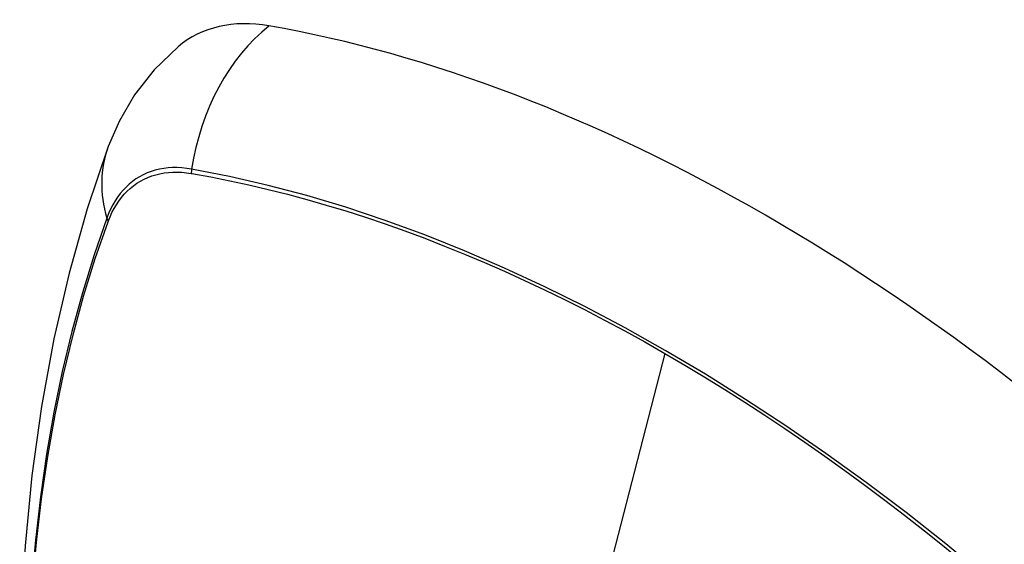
# Model space of a CAD drawing. Header units: inches. Extents: x 223.9 to 264.3, y 86 to 124.8.
# Tile 12 of 51: x 240.309 to 240.91, y 109.42 to 109.741. Entities that reach past the tile are written whole.
import ezdxf

# ---------------------------------------------------------------- set-up
doc = ezdxf.new("R2010")
doc.units = ezdxf.units.IN
doc.header["$MEASUREMENT"] = 0
doc.layers.add('Visible Edges(ANSI)', color=7, linetype='Continuous', lineweight=25)
doc.layers.add('Visible Tangent Edges(ANSI)', color=7, linetype='Continuous', lineweight=25)

msp = doc.modelspace()

# ---------------------------------------------------------------- linework, layer by layer
at = {"layer": 'Visible Edges(ANSI)', "flags": 128}
for points in [[(240.40546, 109.72402), (240.39085, 109.70994), (240.37891, 109.69465), (240.36965, 109.67886), (240.36283, 109.66313)], [(240.36283, 109.66313), (240.34998, 109.62507), (240.33892, 109.58589), (240.32963, 109.54566), (240.32207, 109.50444), (240.31623, 109.4623), (240.31208, 109.4193), (240.3096, 109.37551), (240.30878, 109.33098), (240.3096, 109.28578), (240.31203, 109.23997), (240.31605, 109.19362), (240.32164, 109.14678), (240.32879, 109.09953), (240.33747, 109.05194), (240.34766, 109.00406), (240.35934, 108.95597)]]:
    msp.add_lwpolyline(points, dxfattribs=at)
at = {"layer": 'Visible Edges(ANSI)'}
for centre, major_axis, start_param, end_param in [((240.50235, 109.57638), (-0.08858, 0.15343), 5.834048, 6.381985), ((240.76414, 108.5604), (-0.64961, 1.12515), 5.161526, 5.834048)]:
    msp.add_ellipse(centre, major_axis=major_axis, ratio=0.57735, start_param=start_param, end_param=end_param, dxfattribs=at)
at = {"layer": 'Visible Tangent Edges(ANSI)'}
for p, q in [((240.41359, 109.64672), (240.41393, 109.64666)), ((240.36274, 109.61711), (240.36286, 109.61743)), ((240.70269, 109.53682), (240.65479, 109.35115))]:
    msp.add_line(p, q, dxfattribs=at)
at = {"layer": 'Visible Tangent Edges(ANSI)', "flags": 128}
for points in [[(240.41374, 109.64929), (240.41079, 109.64975), (240.40787, 109.65006), (240.405, 109.65022), (240.40218, 109.65022), (240.39942, 109.65006), (240.39671, 109.64976), (240.39407, 109.64929), (240.3915, 109.64868), (240.38899, 109.64791), (240.38656, 109.64699), (240.3842, 109.64592), (240.38193, 109.64471), (240.37974, 109.64335), (240.37763, 109.64184), (240.37562, 109.64019), (240.3737, 109.6384), (240.37187, 109.63647), (240.37015, 109.63441), (240.36852, 109.63221), (240.36699, 109.62989), (240.36557, 109.62745), (240.36426, 109.62488), (240.36305, 109.62219), (240.36196, 109.61939)], [(240.36286, 109.61743), (240.36395, 109.62014), (240.36515, 109.62274), (240.36645, 109.62523), (240.36785, 109.6276), (240.36936, 109.62985), (240.37096, 109.63197), (240.37265, 109.63398), (240.37445, 109.63585), (240.37633, 109.63759), (240.3783, 109.63919), (240.38036, 109.64066), (240.3825, 109.64199), (240.38472, 109.64318), (240.38703, 109.64423), (240.3894, 109.64514), (240.39185, 109.6459), (240.39437, 109.64652), (240.39695, 109.64699), (240.39959, 109.64731), (240.40229, 109.64749), (240.40504, 109.64751), (240.40785, 109.6474), (240.4107, 109.64713), (240.41359, 109.64672)], [(240.92239, 109.38013), (240.89842, 109.40063), (240.87429, 109.42046), (240.85001, 109.43959), (240.82561, 109.458), (240.80113, 109.47567), (240.7766, 109.49259), (240.75205, 109.50872), (240.72751, 109.52406), (240.70298, 109.53861), (240.67845, 109.55237), (240.65392, 109.56535), (240.62939, 109.57753), (240.60491, 109.58891), (240.58049, 109.59946), (240.55617, 109.60917), (240.53198, 109.61802), (240.50793, 109.62602), (240.48407, 109.63315), (240.46041, 109.6394), (240.43697, 109.64478), (240.41374, 109.64929)], [(240.41393, 109.64666), (240.42549, 109.64457), (240.43711, 109.64225), (240.44878, 109.63972), (240.4605, 109.63697), (240.47228, 109.634), (240.48412, 109.63081), (240.496, 109.6274), (240.50794, 109.62377), (240.51992, 109.61993), (240.53194, 109.61586), (240.54401, 109.61158), (240.5561, 109.60709), (240.56823, 109.60237), (240.58039, 109.59745), (240.59257, 109.59231), (240.60478, 109.58696), (240.61699, 109.58141), (240.62923, 109.57564), (240.64147, 109.56967), (240.65372, 109.5635), (240.66597, 109.55713), (240.67821, 109.55056), (240.69045, 109.54379), (240.70269, 109.53682)], [(240.36196, 109.61939), (240.3542, 109.59695), (240.34707, 109.57385), (240.3406, 109.55011), (240.3348, 109.52575), (240.32966, 109.50082), (240.3252, 109.47532), (240.32143, 109.4493), (240.31835, 109.42279), (240.31595, 109.39582), (240.31425, 109.36843), (240.31323, 109.34065), (240.31291, 109.31248), (240.31327, 109.28393), (240.31431, 109.255), (240.31604, 109.2257), (240.31845, 109.19609), (240.32154, 109.16618), (240.32531, 109.13602), (240.32975, 109.10561), (240.33487, 109.07496), (240.34065, 109.0441), (240.3471, 109.01307)], [(240.34785, 109.01269), (240.34139, 109.04366), (240.33559, 109.07445), (240.33046, 109.10504), (240.326, 109.1354), (240.32221, 109.16551), (240.31911, 109.19536), (240.31669, 109.22492), (240.31495, 109.25415), (240.3139, 109.28302), (240.31354, 109.3115), (240.31387, 109.3396), (240.31489, 109.3673), (240.3166, 109.3946), (240.319, 109.42148), (240.3221, 109.44789), (240.32589, 109.4738), (240.33036, 109.49918), (240.33552, 109.52399), (240.34134, 109.54822), (240.34783, 109.57183), (240.35496, 109.5948), (240.36274, 109.61711)], [(240.70269, 109.53682), (240.71491, 109.52966), (240.72714, 109.52231), (240.73937, 109.51475), (240.7516, 109.50699), (240.76383, 109.49903), (240.77606, 109.49088), (240.78828, 109.48252), (240.8005, 109.47398), (240.81269, 109.46524), (240.82487, 109.45632), (240.83703, 109.44721), (240.84916, 109.43791), (240.86126, 109.42844), (240.87332, 109.41879), (240.88535, 109.40896), (240.89734, 109.39897), (240.90929, 109.3888), (240.92119, 109.37848)]]:
    msp.add_lwpolyline(points, dxfattribs=at)
at = {"layer": 'Visible Tangent Edges(ANSI)'}
for centre, major_axis, ratio, start_param, end_param in [((240.49985, 109.63754), (-0.02022, -0.11637), 0.735518, 3.83087, 4.73923), ((240.47371, 109.62246), (-0.11089, 0.04067), 0.735518, 0, 0.496286), ((240.42092, 109.64831), (-0.00176, -0.00968), 0.735414, 4.744852, 5.008559), ((240.37127, 109.61964), (0.00925, -0.00336), 0.732421, 3.635219, 3.898926)]:
    msp.add_ellipse(centre, major_axis=major_axis, ratio=ratio, start_param=start_param, end_param=end_param, dxfattribs=at)

doc.saveas('drawing.dxf')
